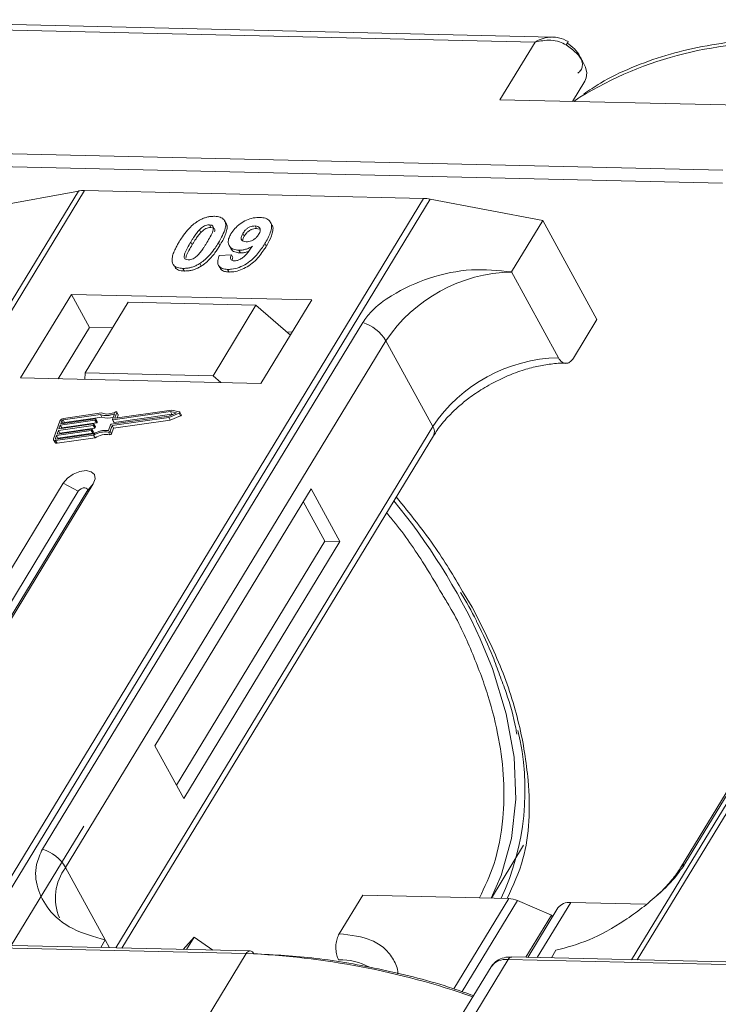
# Model space of a CAD drawing. Header units: millimetres. Extents: x -765 to 710, y 139 to 1172.
# Tile 50 of 76: x 89 to 123, y 1066 to 1113. Entities that reach past the tile are written whole.
import ezdxf

# ---------------------------------------------------------------- set-up
doc = ezdxf.new("R2010")
doc.units = ezdxf.units.MM

msp = doc.modelspace()

# ---------------------------------------------------------------- linework, layer by layer
at = {"color": 7, "linetype": 'Continuous', "lineweight": 15}
for p, q in [((78.441, 1112.801), (114.048, 1111.984)), ((114.876, 1112.223), (78.806, 1113.05)), ((114.048, 1111.984), (112.368, 1109.222)), ((115.836, 1109.142), (116.428, 1110.115)), ((112.368, 1109.222), (124.886, 1108.935)), ((123.019, 1105.866), (87.411, 1106.683)), ((87.397, 1106.061), (123.005, 1105.243)), ((92.211, 1104.864), (70.531, 1069.234)), ((70.8, 1069.228), (92.497, 1104.885)), ((87.834, 1104.059), (92.211, 1104.864)), ((92.497, 1104.885), (108.714, 1104.513)), ((108.714, 1104.513), (87.017, 1068.856)), ((87.35, 1068.849), (109.03, 1104.478)), ((109.03, 1104.478), (114.411, 1103.449)), ((99.271, 1103.315), (99.202, 1103.442)), ((101.458, 1103.25), (101.389, 1103.377)), ((112.917, 1100.994), (114.411, 1103.449)), ((114.411, 1103.449), (116.998, 1098.721)), ((140.338, 1103.76), (118.658, 1068.13)), ((118.927, 1068.124), (140.624, 1103.781)), ((98.001, 1103.011), (98.07, 1102.885)), ((98.473, 1103.245), (98.542, 1103.119)), ((100.727, 1103.069), (100.658, 1103.195)), ((100.727, 1103.069), (100.854, 1103.043)), ((97.579, 1102.421), (97.648, 1102.295)), ((100.073, 1102.836), (100.142, 1102.71)), ((98.971, 1102.259), (98.902, 1102.385)), ((99.418, 1102.256), (99.487, 1102.13)), ((99.884, 1102.032), (99.953, 1101.906)), ((101.194, 1102.23), (101.125, 1102.356)), ((98.943, 1101.777), (99.527, 1101.816)), ((99.527, 1101.816), (99.596, 1101.69)), ((96.784, 1101.305), (96.853, 1101.178)), ((97.209, 1101.167), (97.278, 1101.041)), ((98.015, 1101.402), (98.084, 1101.276)), ((98.907, 1101.312), (98.976, 1101.186)), ((99.342, 1101.119), (99.411, 1100.992)), ((115.159, 1096.896), (112.917, 1100.994)), ((91.871, 1099.921), (89.443, 1095.931)), ((103.364, 1099.657), (91.871, 1099.921)), ((91.871, 1099.921), (92.733, 1098.345)), ((100.936, 1095.667), (103.364, 1099.657)), ((94.593, 1099.547), (92.539, 1096.171)), ((100.699, 1099.407), (94.593, 1099.547)), ((98.645, 1096.031), (100.699, 1099.407)), ((100.699, 1099.407), (102.343, 1097.98)), ((115.877, 1096.88), (116.998, 1098.721)), ((105.805, 1098.585), (90.492, 1073.42)), ((92.733, 1098.345), (91.239, 1095.89)), ((93.846, 1098.319), (92.733, 1098.345)), ((91.599, 1072.543), (106.912, 1097.708)), ((102.43, 1098.122), (102.172, 1098.128)), ((109.154, 1093.611), (106.912, 1097.708)), ((136.313, 1097.694), (121, 1072.528)), ((121.214, 1072.715), (136.527, 1097.881)), ((89.443, 1095.931), (100.936, 1095.667)), ((92.539, 1096.171), (92.516, 1095.861)), ((98.645, 1096.031), (92.539, 1096.171)), ((99.013, 1095.711), (98.645, 1096.031)), ((96.657, 1094.395), (93.97, 1094.013)), ((97.044, 1094.312), (96.657, 1094.395)), ((91.366, 1093.744), (93.026, 1093.98)), ((93.263, 1094.182), (91.475, 1093.928)), ((91.475, 1093.928), (91.544, 1093.802)), ((93.317, 1094.257), (91.501, 1093.999)), ((91.544, 1093.802), (93.332, 1094.056)), ((93.043, 1093.966), (93.03, 1093.93)), ((93.099, 1093.804), (93.03, 1093.93)), ((93.112, 1093.849), (93.043, 1093.975)), ((93.112, 1093.839), (93.043, 1093.966)), ((93.332, 1094.056), (93.263, 1094.182)), ((93.777, 1093.716), (96.536, 1094.108)), ((93.82, 1093.655), (96.529, 1094.04)), ((93.836, 1093.944), (93.935, 1094.218)), ((93.837, 1093.934), (93.906, 1093.808)), ((96.612, 1094.321), (93.853, 1093.929)), ((93.922, 1093.803), (93.853, 1093.929)), ((93.922, 1093.803), (96.681, 1094.195)), ((93.954, 1094.028), (94.046, 1094.284)), ((93.961, 1094.013), (93.954, 1094.028)), ((94.114, 1094.176), (94.045, 1094.303)), ((94.046, 1094.284), (94.115, 1094.158)), ((94.068, 1094.027), (94.115, 1094.158)), ((96.529, 1094.04), (97.021, 1094.247)), ((96.598, 1093.914), (96.529, 1094.04)), ((96.536, 1094.108), (96.898, 1094.26)), ((96.598, 1093.914), (97.09, 1094.121)), ((96.898, 1094.26), (96.612, 1094.321)), ((96.681, 1094.195), (96.612, 1094.321)), ((96.681, 1094.195), (96.722, 1094.186)), ((97.021, 1094.247), (97.09, 1094.121)), ((97.129, 1094.176), (97.06, 1094.302)), ((91.325, 1093.873), (91.02, 1093.022)), ((91.188, 1093.248), (92.848, 1093.484)), ((92.912, 1093.661), (91.251, 1093.425)), ((91.277, 1093.496), (92.937, 1093.732)), ((91.341, 1093.673), (91.277, 1093.496)), ((91.32, 1093.299), (92.981, 1093.535)), ((93.001, 1093.909), (91.341, 1093.673)), ((91.409, 1093.547), (91.341, 1093.673)), ((91.417, 1093.886), (91.366, 1093.744)), ((91.397, 1093.513), (91.409, 1093.547)), ((91.409, 1093.547), (93.07, 1093.783)), ((91.485, 1093.761), (91.417, 1093.886)), ((92.864, 1093.469), (92.852, 1093.434)), ((92.933, 1093.352), (92.864, 1093.478)), ((92.864, 1093.469), (92.933, 1093.343)), ((92.981, 1093.535), (92.912, 1093.661)), ((92.954, 1093.717), (92.941, 1093.682)), ((93.01, 1093.556), (92.941, 1093.682)), ((93.022, 1093.6), (92.953, 1093.726)), ((93.023, 1093.591), (92.954, 1093.717)), ((93.07, 1093.783), (93.001, 1093.909)), ((93.01, 1093.556), (93.023, 1093.591)), ((93.099, 1093.804), (93.112, 1093.839)), ((93.649, 1093.421), (93.747, 1093.695)), ((93.721, 1093.381), (93.82, 1093.655)), ((93.79, 1093.255), (93.889, 1093.529)), ((93.889, 1093.529), (93.82, 1093.655)), ((93.889, 1093.529), (96.598, 1093.914)), ((109.154, 1093.611), (93.994, 1068.696)), ((91.162, 1093.177), (91.111, 1093.035)), ((91.111, 1093.035), (91.127, 1093.006)), ((91.119, 1092.935), (92.935, 1093.193)), ((91.144, 1093.006), (92.932, 1093.26)), ((92.822, 1093.413), (91.162, 1093.177)), ((91.231, 1093.051), (91.162, 1093.177)), ((91.251, 1093.425), (91.188, 1093.248)), ((91.188, 1092.809), (93.004, 1093.067)), ((91.219, 1093.017), (91.231, 1093.051)), ((91.231, 1093.051), (92.891, 1093.287)), ((91.32, 1093.299), (91.251, 1093.425)), ((91.308, 1093.265), (91.32, 1093.299)), ((92.891, 1093.287), (92.822, 1093.413)), ((92.921, 1093.308), (92.852, 1093.434)), ((92.921, 1093.308), (92.933, 1093.343)), ((93.004, 1093.067), (92.935, 1093.193)), ((93.644, 1093.34), (93.713, 1093.213)), ((93.79, 1093.255), (93.721, 1093.381)), ((94.291, 1068.689), (109.188, 1093.17)), ((91.021, 1092.967), (91.09, 1092.841)), ((91.188, 1092.809), (91.119, 1092.935)), ((91.483, 1090.905), (85.881, 1081.698)), ((87.318, 1081.665), (92.92, 1090.872)), ((91.483, 1090.905), (92.204, 1090.515)), ((92.92, 1090.872), (92.613, 1090.506)), ((103.336, 1090.633), (95.866, 1078.357)), ((104.715, 1088.112), (103.336, 1090.633)), ((92.204, 1090.515), (86.602, 1081.308)), ((87.061, 1081.382), (92.613, 1090.506)), ((103.997, 1088.128), (102.962, 1090.019)), ((96.901, 1076.466), (103.997, 1088.128)), ((97.245, 1075.836), (104.715, 1088.112)), ((104.715, 1088.112), (103.997, 1088.128)), ((111.041, 1084.977), (110.656, 1085.597)), ((95.866, 1078.357), (97.245, 1075.836)), ((92.472, 1074.514), (89.001, 1068.811)), ((111.962, 1071.074), (113.497, 1073.597)), ((91.599, 1072.543), (93.496, 1069.076)), ((104.682, 1069.374), (105.802, 1071.216)), ((105.802, 1071.216), (112.786, 1071.055)), ((112.786, 1071.055), (110.161, 1066.741)), ((113.205, 1070.957), (110.556, 1066.604)), ((113.205, 1070.957), (114.836, 1070.261)), ((115.137, 1070.604), (113.702, 1068.244)), ((114.148, 1068.234), (115.748, 1070.863)), ((119.324, 1070.781), (115.748, 1070.863)), ((113.609, 1068.246), (114.836, 1070.261)), ((114.88, 1070.18), (114.836, 1070.261)), ((64.629, 1069.241), (100.236, 1068.424)), ((100.419, 1068.549), (64.811, 1069.366)), ((93.496, 1069.076), (93.275, 1068.713)), ((93.496, 1069.076), (93.7, 1068.703)), ((97.222, 1068.622), (97.741, 1069.21)), ((97.381, 1068.618), (97.741, 1069.21)), ((97.741, 1069.21), (98.635, 1068.59)), ((114.824, 1068.218), (115.045, 1068.582)), ((100.236, 1068.424), (98.369, 1065.355)), ((110.888, 1065.068), (112.755, 1068.137)), ((112.755, 1068.137), (148.363, 1067.32)), ((148.546, 1067.444), (112.938, 1068.261)), ((111.942, 1067.791), (110.293, 1065.081))]:
    msp.add_line(p, q, dxfattribs=at)
at = {"color": 7, "linetype": 'Continuous', "lineweight": 15, "flags": 128}
for points in [[(116.428, 1110.115), (116.496, 1110.274), (116.516, 1110.518), (116.456, 1110.787), (116.32, 1111.068), (116.114, 1111.348), (115.848, 1111.612), (115.536, 1111.846)], [(116.189, 1109.341), (116.144, 1109.311), (115.9, 1109.141)], [(93.026, 1093.98), (93.031, 1093.98), (93.035, 1093.98), (93.038, 1093.979), (93.041, 1093.977), (93.042, 1093.975), (93.043, 1093.972), (93.044, 1093.969), (93.043, 1093.966)], [(93.853, 1093.929), (93.849, 1093.929), (93.845, 1093.929), (93.841, 1093.93), (93.839, 1093.932), (93.837, 1093.934), (93.836, 1093.937), (93.836, 1093.94), (93.836, 1093.944)], [(93.97, 1094.013), (93.966, 1094.013), (93.962, 1094.013), (93.958, 1094.014), (93.956, 1094.016), (93.954, 1094.018), (93.953, 1094.021), (93.953, 1094.024), (93.954, 1094.028)], [(93.992, 1094.307), (94.004, 1094.311), (94.015, 1094.313), (94.026, 1094.313), (94.035, 1094.311), (94.042, 1094.307), (94.046, 1094.301), (94.047, 1094.293), (94.046, 1094.284)], [(97.044, 1094.312), (97.054, 1094.309), (97.06, 1094.302), (97.062, 1094.294), (97.061, 1094.284), (97.055, 1094.273), (97.046, 1094.263), (97.034, 1094.254), (97.021, 1094.247)], [(97.09, 1094.121), (97.103, 1094.128), (97.115, 1094.137), (97.124, 1094.147), (97.13, 1094.158), (97.131, 1094.167), (97.129, 1094.176)], [(92.848, 1093.484), (92.852, 1093.484), (92.856, 1093.483), (92.86, 1093.482), (92.862, 1093.481), (92.864, 1093.478), (92.865, 1093.476), (92.865, 1093.472), (92.864, 1093.469)], [(92.937, 1093.732), (92.941, 1093.732), (92.945, 1093.732), (92.949, 1093.731), (92.951, 1093.729), (92.953, 1093.727), (92.954, 1093.724), (92.954, 1093.721), (92.954, 1093.717)], [(91.119, 1092.935), (91.093, 1092.933), (91.069, 1092.936), (91.049, 1092.942), (91.033, 1092.952), (91.022, 1092.966), (91.015, 1092.983), (91.015, 1093.002), (91.02, 1093.022)], [(91.111, 1093.035), (91.11, 1093.028), (91.11, 1093.022), (91.112, 1093.016), (91.116, 1093.012), (91.121, 1093.008), (91.128, 1093.006), (91.136, 1093.005), (91.144, 1093.006)], [(92.92, 1090.872), (93.008, 1091.108), (92.974, 1091.311), (92.822, 1091.45), (92.575, 1091.503), (92.272, 1091.462), (91.958, 1091.334), (91.681, 1091.139), (91.483, 1090.905)], [(92.613, 1090.506), (92.639, 1090.573), (92.629, 1090.631), (92.585, 1090.67), (92.515, 1090.685), (92.429, 1090.674), (92.339, 1090.638), (92.26, 1090.582), (92.204, 1090.515)], [(111.939, 1071.075), (112.428, 1072.161), (112.925, 1073.918), (113.133, 1075.805), (113.047, 1077.803), (112.671, 1079.888), (112.007, 1082.039), (111.42, 1083.471)]]:
    msp.add_lwpolyline(points, dxfattribs=at)
at = {"color": 7, "linetype": 'Continuous', "lineweight": 15}
for centre, radius, start, end in [((114.873, 1112.312), 0.81, 324.8839, 338.0058), ((125.458, 1094.159), 17.788, 86.5445, 121.4052), ((92.457, 1103.482), 1.404, 88.3644, 100.0749), ((108.662, 1102.591), 1.923, 78.9596, 88.4511), ((113.085, 1093.556), 7.439, 91.2925, 146.0732), ((105.162, 1096.636), 2.052, 31.4947, 71.765), ((115.327, 1089.459), 7.439, 91.2925, 146.0732), ((91.53, 1093.772), 0.229, 97.4207, 153.8527), ((91.485, 1093.853), 0.0762, 97.4207, 153.8527), ((92.996, 1093.947), 0.0381, 277.4207, 333.8527), ((93.554, 1095.041), 0.907, 251.2927, 294.8085), ((93.6, 1095.026), 0.819, 249.8549, 298.6145), ((93.614, 1094.858), 0.85, 250.6487, 287.8017), ((94.095, 1094.167), 0.0214, 336.1246, 26.8104), ((91.555, 1093.726), 0.0769, 97.5763, 152.4403), ((92.907, 1093.699), 0.0381, 277.4207, 333.8527), ((92.976, 1093.573), 0.0381, 277.4207, 333.8527), ((93.012, 1093.596), 0.011, 336.9348, 26.0002), ((93.065, 1093.821), 0.0381, 277.4207, 333.8527), ((93.102, 1093.844), 0.011, 336.9348, 26.0002), ((93.782, 1093.679), 0.0381, 97.4207, 153.8527), ((93.918, 1093.817), 0.0149, 216.6597, 287.1115), ((108.812, 1093.363), 0.422, 332.7392, 35.9387), ((92.818, 1093.45), 0.0381, 277.4207, 333.8527), ((92.886, 1093.324), 0.0381, 277.4207, 333.8527), ((93.535, 1092.254), 1.173, 84.4424, 120.9301), ((92.923, 1093.347), 0.011, 336.9348, 26.0002), ((93.478, 1092.356), 0.998, 80.3986, 122.9491), ((93.547, 1092.23), 0.998, 80.3986, 122.9491), ((93.655, 1093.412), 0.0736, 261.7629, 334.647), ((93.724, 1093.286), 0.0736, 261.7629, 334.647), ((91.162, 1092.894), 0.0892, 216.6597, 287.1115), ((83.784, 1070.762), 30.418, 24.6956, 39.3803), ((101.296, 1076.219), 12.266, 335.1495, 13.5408), ((89.849, 1071.47), 2.052, 31.4947, 71.765), ((93.545, 1071.08), 2.434, 143.0587, 202.974), ((121.412, 1072.271), 0.486, 114.0436, 148.1804), ((112.736, 1069.902), 1.154, 66.0507, 87.522), ((115.668, 1070.204), 0.664, 83.0653, 142.99), ((100.436, 1068.328), 0.221, 94.3757, 154.3004), ((100.395, 1068.333), 0.217, 22.384, 83.6695), ((98.733, 1031.11), 37.344, 70.7099, 87.6924), ((104.699, 1065.066), 3.065, 62.2208, 90.8537), ((112.631, 1067.299), 0.847, 81.5639, 144.4913), ((112.955, 1068.041), 0.221, 94.3757, 154.3004)]:
    msp.add_arc(centre, radius, start, end, dxfattribs=at)
for points, knots in [([(114.048, 1111.984), (114.175, 1112.051), (114.427, 1112.185), (114.701, 1112.21), (114.838, 1112.223)], [0, 0, 0, 0, 0.5004556, 1, 1, 1, 1]), ([(115.536, 1111.846), (115.432, 1111.901), (115.202, 1112.021), (114.68, 1112.105), (114.296, 1112.031), (114.048, 1111.984)], [0, 0, 0, 0, 0.227063, 0.501587, 1, 1, 1, 1]), ([(115.624, 1112.009), (115.475, 1112.082), (115.237, 1112.2), (114.975, 1112.217), (114.877, 1112.223)], [0, 0, 0, 0, 0.623477, 1, 1, 1, 1]), ([(126.822, 1112.147), (126.481, 1112.155), (125.467, 1112.179), (123.863, 1112.059), (122.02, 1111.792), (120.277, 1111.366), (118.652, 1110.78), (117.338, 1110.162), (116.636, 1109.678), (116.376, 1109.499)], [0, 0, 0, 0, 0.082192, 0.244094, 0.406946, 0.570776, 0.735755, 0.902211, 1, 1, 1, 1]), ([(116.086, 1110.498), (116.14, 1110.541), (116.25, 1110.63), (116.315, 1110.83), (116.304, 1111.062), (116.227, 1111.23), (116.189, 1111.312)], [0, 0, 0, 0, 0.245513, 0.5, 0.754487, 1, 1, 1, 1]), ([(97.026, 1102.433), (97.078, 1102.515), (97.195, 1102.701), (97.444, 1103.025), (97.703, 1103.282), (97.894, 1103.406), (97.915, 1103.42)], [0, 0, 0, 0, 0.2367308, 0.5375555, 0.9496679, 1, 1, 1, 1]), ([(97.915, 1103.42), (97.966, 1103.45), (98.068, 1103.511), (98.233, 1103.579), (98.399, 1103.627), (98.535, 1103.648), (98.642, 1103.654), (98.695, 1103.654), (98.722, 1103.654)], [0, 0, 0, 0, 0.193776, 0.3936, 0.587864, 0.788908, 0.894169, 1, 1, 1, 1]), ([(98.722, 1103.654), (98.815, 1103.646), (99.003, 1103.629), (99.182, 1103.501), (99.267, 1103.316), (99.224, 1102.944), (99.039, 1102.622), (98.902, 1102.385)], [0, 0, 0, 0, 0.147566, 0.296688, 0.431278, 0.580404, 1, 1, 1, 1]), ([(99.505, 1102.824), (99.561, 1102.907), (99.673, 1103.072), (99.935, 1103.302), (100.247, 1103.48), (100.586, 1103.593), (100.79, 1103.6), (100.896, 1103.604)], [0, 0, 0, 0, 0.197927, 0.397728, 0.597413, 0.790584, 1, 1, 1, 1]), ([(100.896, 1103.604), (100.989, 1103.596), (101.177, 1103.578), (101.36, 1103.448), (101.455, 1103.256), (101.428, 1102.923), (101.277, 1102.61), (101.147, 1102.392), (101.125, 1102.356)], [0, 0, 0, 0, 0.148288, 0.297745, 0.443713, 0.607791, 0.934708, 1, 1, 1, 1]), ([(97.579, 1102.421), (97.604, 1102.462), (97.655, 1102.543), (97.726, 1102.654), (97.794, 1102.753), (97.857, 1102.84), (97.923, 1102.927), (97.975, 1102.983), (98.001, 1103.011)], [0, 0, 0, 0, 0.205942, 0.411959, 0.558149, 0.704502, 0.851801, 1, 1, 1, 1]), ([(97.648, 1102.295), (97.673, 1102.336), (97.724, 1102.417), (97.795, 1102.528), (97.863, 1102.627), (97.926, 1102.714), (97.992, 1102.8), (98.044, 1102.857), (98.07, 1102.885)], [0, 0, 0, 0, 0.205942, 0.411959, 0.558149, 0.704502, 0.851801, 1, 1, 1, 1]), ([(98.001, 1103.011), (98.044, 1103.054), (98.113, 1103.122), (98.238, 1103.197), (98.351, 1103.236), (98.429, 1103.244), (98.468, 1103.245), (98.473, 1103.245)], [0, 0, 0, 0, 0.334804, 0.542561, 0.750382, 0.970721, 1, 1, 1, 1]), ([(98.07, 1102.885), (98.113, 1102.927), (98.182, 1102.996), (98.307, 1103.071), (98.42, 1103.11), (98.497, 1103.118), (98.537, 1103.119), (98.542, 1103.119)], [0, 0, 0, 0, 0.334804, 0.542561, 0.750382, 0.970721, 1, 1, 1, 1]), ([(98.473, 1103.245), (98.511, 1103.241), (98.581, 1103.233), (98.647, 1103.184), (98.673, 1103.091), (98.64, 1102.921), (98.517, 1102.68), (98.408, 1102.496), (98.353, 1102.403)], [0, 0, 0, 0, 0.1046136, 0.1888141, 0.2735119, 0.444127, 0.7194809, 1, 1, 1, 1]), ([(98.542, 1103.119), (98.581, 1103.115), (98.651, 1103.107), (98.715, 1103.057), (98.739, 1102.99), (98.726, 1102.936), (98.72, 1102.91)], [0, 0, 0, 0, 0.293658, 0.530016, 0.767769, 1, 1, 1, 1]), ([(98.971, 1102.259), (99.019, 1102.341), (99.17, 1102.597), (99.314, 1102.934), (99.337, 1103.212), (99.275, 1103.288), (99.258, 1103.308)], [0, 0, 0, 0, 0.220552, 0.687786, 0.91457, 1, 1, 1, 1]), ([(100.073, 1102.836), (100.108, 1102.889), (100.164, 1102.974), (100.285, 1103.082), (100.403, 1103.146), (100.533, 1103.189), (100.613, 1103.193), (100.658, 1103.195)], [0, 0, 0, 0, 0.29132, 0.465539, 0.641632, 0.798664, 1, 1, 1, 1]), ([(100.142, 1102.71), (100.177, 1102.763), (100.233, 1102.848), (100.354, 1102.956), (100.472, 1103.02), (100.602, 1103.063), (100.682, 1103.067), (100.727, 1103.069)], [0, 0, 0, 0, 0.29132, 0.465539, 0.641632, 0.798664, 1, 1, 1, 1]), ([(100.658, 1103.195), (100.704, 1103.189), (100.797, 1103.178), (100.879, 1103.104), (100.912, 1103.005), (100.885, 1102.891), (100.844, 1102.817), (100.825, 1102.783)], [0, 0, 0, 0, 0.207955, 0.420406, 0.62732, 0.827707, 1, 1, 1, 1]), ([(101.194, 1102.23), (101.242, 1102.312), (101.387, 1102.559), (101.515, 1102.893), (101.523, 1103.157), (101.46, 1103.229), (101.447, 1103.244)], [0, 0, 0, 0, 0.227122, 0.68486, 0.934898, 1, 1, 1, 1]), ([(96.705, 1101.435), (96.697, 1101.469), (96.681, 1101.537), (96.692, 1101.685), (96.741, 1101.875), (96.832, 1102.083), (96.929, 1102.27), (96.994, 1102.379), (97.026, 1102.433)], [0, 0, 0, 0, 0.118441, 0.239346, 0.459593, 0.684925, 0.84224, 1, 1, 1, 1]), ([(97.458, 1101.577), (97.412, 1101.583), (97.337, 1101.593), (97.278, 1101.649), (97.26, 1101.744), (97.296, 1101.914), (97.421, 1102.154), (97.526, 1102.331), (97.579, 1102.421)], [0, 0, 0, 0, 0.12537, 0.20229, 0.279179, 0.464758, 0.730582, 1, 1, 1, 1]), ([(98.353, 1102.403), (98.327, 1102.362), (98.277, 1102.28), (98.205, 1102.169), (98.137, 1102.07), (98.074, 1101.983), (98.007, 1101.896), (97.956, 1101.839), (97.929, 1101.81)], [0, 0, 0, 0, 0.20527, 0.410616, 0.55715, 0.703844, 0.851471, 1, 1, 1, 1]), ([(99.884, 1102.032), (99.791, 1102.041), (99.605, 1102.061), (99.434, 1102.2), (99.356, 1102.392), (99.389, 1102.612), (99.47, 1102.76), (99.505, 1102.824)], [0, 0, 0, 0, 0.210189, 0.421773, 0.623603, 0.837034, 1, 1, 1, 1]), ([(100.226, 1102.439), (100.18, 1102.443), (100.093, 1102.452), (100.011, 1102.512), (99.98, 1102.595), (100.001, 1102.707), (100.046, 1102.788), (100.073, 1102.836)], [0, 0, 0, 0, 0.213937, 0.398075, 0.583091, 0.751666, 1, 1, 1, 1]), ([(100.059, 1102.488), (100.062, 1102.514), (100.069, 1102.585), (100.113, 1102.661), (100.142, 1102.71)], [0, 0, 0, 0, 0.366323, 1, 1, 1, 1]), ([(100.825, 1102.783), (100.792, 1102.734), (100.737, 1102.653), (100.612, 1102.551), (100.484, 1102.485), (100.349, 1102.443), (100.267, 1102.44), (100.226, 1102.439)], [0, 0, 0, 0, 0.267394, 0.447214, 0.627122, 0.813065, 1, 1, 1, 1]), ([(97.35, 1101.662), (97.355, 1101.696), (97.369, 1101.812), (97.493, 1102.029), (97.596, 1102.206), (97.648, 1102.295)], [0, 0, 0, 0, 0.166989, 0.580698, 1, 1, 1, 1]), ([(98.902, 1102.385), (98.851, 1102.303), (98.734, 1102.117), (98.489, 1101.8), (98.233, 1101.545), (98.043, 1101.42), (98.015, 1101.402)], [0, 0, 0, 0, 0.237281, 0.538591, 0.932677, 1, 1, 1, 1]), ([(98.084, 1101.276), (98.133, 1101.308), (98.231, 1101.374), (98.393, 1101.513), (98.566, 1101.692), (98.727, 1101.893), (98.861, 1102.083), (98.934, 1102.2), (98.971, 1102.259)], [0, 0, 0, 0, 0.118595, 0.239509, 0.447458, 0.659935, 0.829685, 1, 1, 1, 1]), ([(101.125, 1102.356), (101.073, 1102.274), (100.917, 1102.028), (100.644, 1101.688), (100.255, 1101.381), (99.893, 1101.201), (99.575, 1101.122), (99.404, 1101.119), (99.342, 1101.119)], [0, 0, 0, 0, 0.142337, 0.429127, 0.589943, 0.751205, 0.909895, 1, 1, 1, 1]), ([(99.411, 1100.992), (99.511, 1100.996), (99.713, 1101.004), (100.048, 1101.113), (100.378, 1101.291), (100.755, 1101.606), (101.009, 1101.935), (101.156, 1102.17), (101.194, 1102.23)], [0, 0, 0, 0, 0.14324, 0.28761, 0.430449, 0.591135, 0.89544, 1, 1, 1, 1]), ([(99.499, 1102.136), (99.512, 1102.107), (99.554, 1102.012), (99.716, 1101.926), (99.883, 1101.912), (99.953, 1101.906)], [0, 0, 0, 0, 0.20752, 0.66568, 1, 1, 1, 1]), ([(99.661, 1101.526), (99.702, 1101.529), (99.784, 1101.534), (99.93, 1101.592), (100.095, 1101.694), (100.309, 1101.914), (100.439, 1102.099), (100.528, 1102.225)], [0, 0, 0, 0, 0.112015, 0.224355, 0.367768, 0.565827, 1, 1, 1, 1]), ([(100.528, 1102.225), (100.477, 1102.196), (100.372, 1102.137), (100.234, 1102.085), (100.123, 1102.055), (100.042, 1102.04), (99.962, 1102.032), (99.91, 1102.032), (99.884, 1102.032)], [0, 0, 0, 0, 0.243491, 0.496266, 0.61821, 0.741704, 0.870158, 1, 1, 1, 1]), ([(99.953, 1101.906), (100.002, 1101.907), (100.103, 1101.909), (100.235, 1101.938), (100.313, 1101.965), (100.335, 1101.973)], [0, 0, 0, 0, 0.409454, 0.83528, 1, 1, 1, 1]), ([(97.929, 1101.81), (97.887, 1101.768), (97.818, 1101.7), (97.694, 1101.625), (97.582, 1101.587), (97.504, 1101.577), (97.464, 1101.577), (97.458, 1101.577)], [0, 0, 0, 0, 0.333678, 0.540413, 0.747264, 0.961209, 1, 1, 1, 1]), ([(99.342, 1101.119), (99.248, 1101.128), (99.079, 1101.144), (98.922, 1101.261), (98.852, 1101.437), (98.881, 1101.621), (98.93, 1101.744), (98.943, 1101.777)], [0, 0, 0, 0, 0.242788, 0.438865, 0.634801, 0.900936, 1, 1, 1, 1]), ([(99.527, 1101.816), (99.507, 1101.767), (99.476, 1101.691), (99.487, 1101.602), (99.533, 1101.552), (99.597, 1101.53), (99.644, 1101.527), (99.661, 1101.526)], [0, 0, 0, 0, 0.344714, 0.529059, 0.714209, 0.892196, 1, 1, 1, 1]), ([(99.557, 1101.549), (99.559, 1101.575), (99.563, 1101.62), (99.586, 1101.669), (99.596, 1101.69)], [0, 0, 0, 0, 0.569737, 1, 1, 1, 1]), ([(97.209, 1101.167), (97.161, 1101.17), (97.066, 1101.175), (96.94, 1101.205), (96.833, 1101.256), (96.766, 1101.319), (96.725, 1101.381), (96.712, 1101.417), (96.705, 1101.435)], [0, 0, 0, 0, 0.192635, 0.388697, 0.582015, 0.783044, 0.890959, 1, 1, 1, 1]), ([(96.856, 1101.181), (96.868, 1101.167), (96.904, 1101.128), (96.995, 1101.085), (97.101, 1101.057), (97.198, 1101.045), (97.251, 1101.043), (97.278, 1101.041)], [0, 0, 0, 0, 0.1439251, 0.4158521, 0.6974827, 0.848301, 1, 1, 1, 1]), ([(98.015, 1101.402), (97.965, 1101.372), (97.862, 1101.311), (97.697, 1101.242), (97.531, 1101.195), (97.395, 1101.174), (97.288, 1101.167), (97.235, 1101.167), (97.209, 1101.167)], [0, 0, 0, 0, 0.193769, 0.393564, 0.587886, 0.789131, 0.894283, 1, 1, 1, 1]), ([(97.278, 1101.041), (97.326, 1101.042), (97.425, 1101.042), (97.583, 1101.065), (97.749, 1101.11), (97.889, 1101.167), (98.001, 1101.225), (98.057, 1101.259), (98.084, 1101.276)], [0, 0, 0, 0, 0.193594, 0.390501, 0.584817, 0.78683, 0.892868, 1, 1, 1, 1]), ([(98.98, 1101.188), (99.015, 1101.14), (99.085, 1101.048), (99.258, 1101.001), (99.372, 1100.995), (99.411, 1100.992)], [0, 0, 0, 0, 0.4158523, 0.8021376, 1, 1, 1, 1]), ([(112.917, 1100.994), (112.287, 1101.062), (111.025, 1101.198), (108.979, 1100.775), (107.345, 1100.025), (106.282, 1099.239), (105.934, 1098.762), (105.805, 1098.585)], [0, 0, 0, 0, 0.249096, 0.498243, 0.745205, 0.90541, 1, 1, 1, 1]), ([(115.877, 1096.88), (115.832, 1096.817), (115.74, 1096.693), (115.569, 1096.618), (115.397, 1096.639), (115.255, 1096.743), (115.186, 1096.853), (115.159, 1096.896)], [0, 0, 0, 0, 0.2146939, 0.4293877, 0.6440816, 0.8587754, 1, 1, 1, 1]), ([(111.942, 1095.645), (112.293, 1095.821), (112.785, 1096.068), (113.523, 1096.326), (114.137, 1096.497), (114.819, 1096.606), (115.286, 1096.647), (115.494, 1096.629), (115.509, 1096.627)], [0, 0, 0, 0, 0.288391, 0.40474, 0.594322, 0.785544, 0.984773, 1, 1, 1, 1]), ([(109.203, 1093.172), (109.252, 1093.257), (109.423, 1093.557), (109.83, 1094.035), (110.357, 1094.549), (110.912, 1094.998), (111.438, 1095.359), (111.807, 1095.569), (111.942, 1095.645)], [0, 0, 0, 0, 0.097286, 0.340622, 0.525469, 0.686972, 0.885597, 1, 1, 1, 1]), ([(110.656, 1085.597), (110.229, 1086.327), (109.312, 1087.893), (108.071, 1089.427), (107.408, 1090.246)], [0, 0, 0, 0, 0.466038, 1, 1, 1, 1]), ([(106.948, 1089.489), (107.019, 1089.404), (107.665, 1088.639), (108.582, 1087.328), (109.304, 1086.105), (109.613, 1085.582)], [0, 0, 0, 0, 0.06598, 0.600586, 1, 1, 1, 1]), ([(109.613, 1085.582), (109.731, 1085.39), (110.29, 1084.482), (111.039, 1082.861), (111.84, 1080.746), (112.344, 1078.697), (112.583, 1076.731), (112.536, 1074.702), (112.194, 1072.778), (111.633, 1071.606), (111.385, 1071.088)], [0, 0, 0, 0, 0.035913, 0.169774, 0.303613, 0.437474, 0.568525, 0.699596, 0.867234, 1, 1, 1, 1]), ([(110.487, 1085.677), (110.751, 1085.234), (111.041, 1084.747), (111.262, 1084.265), (111.282, 1084.221)], [0, 0, 0, 0, 0.909028, 1, 1, 1, 1]), ([(112.711, 1071.057), (112.995, 1071.674), (113.768, 1073.348), (113.844, 1076.232), (113.349, 1079.365), (112.467, 1082.151), (111.514, 1084.038), (111.041, 1084.977)], [0, 0, 0, 0, 0.16364, 0.444056, 0.631093, 0.816546, 1, 1, 1, 1]), ([(111.282, 1084.221), (111.547, 1083.684), (111.958, 1082.849), (112.246, 1082.032), (112.349, 1081.741)], [0, 0, 0, 0, 0.643751, 1, 1, 1, 1]), ([(112.349, 1081.741), (112.456, 1081.458), (112.783, 1080.598), (113.05, 1079.65), (113.154, 1079.006), (113.17, 1078.91)], [0, 0, 0, 0, 0.293468, 0.894473, 1, 1, 1, 1]), ([(90.492, 1073.42), (90.38, 1073.173), (90.095, 1072.544), (90.205, 1071.526), (90.762, 1070.451), (91.853, 1069.532), (92.95, 1069.228), (93.496, 1069.076)], [0, 0, 0, 0, 0.125713, 0.321276, 0.524466, 0.763484, 1, 1, 1, 1]), ([(115.045, 1068.582), (115.564, 1068.719), (116.6, 1068.993), (118.347, 1069.963), (119.785, 1071.072), (120.75, 1072.037), (121.088, 1072.531), (121.214, 1072.715)], [0, 0, 0, 0, 0.249096, 0.498243, 0.745205, 0.90541, 1, 1, 1, 1]), ([(120.998, 1072.528), (120.994, 1072.521), (120.9, 1072.338), (120.586, 1071.935), (120.185, 1071.477), (119.892, 1071.221), (119.813, 1071.153)], [0, 0, 0, 0, 0.014876, 0.423831, 0.846052, 1, 1, 1, 1]), ([(104.682, 1069.374), (104.643, 1069.298), (104.567, 1069.146), (104.515, 1068.854), (104.518, 1068.555), (104.57, 1068.304), (104.629, 1068.18), (104.653, 1068.13)], [0, 0, 0, 0, 0.2146939, 0.4293877, 0.6440816, 0.8587754, 1, 1, 1, 1]), ([(107.49, 1067.452), (107.49, 1067.461), (107.492, 1067.717), (107.292, 1068.145), (106.879, 1068.684), (106.088, 1069.204), (105.236, 1069.307), (104.682, 1069.374)], [0, 0, 0, 0, 0.0071968, 0.214106, 0.4210151, 0.6236246, 1, 1, 1, 1]), ([(111.104, 1066.414), (110.776, 1066.53), (109.315, 1067.048), (106.773, 1067.681), (103.566, 1068.261), (101.576, 1068.365), (100.596, 1068.416)], [0, 0, 0, 0, 0.090349, 0.402271, 0.705699, 1, 1, 1, 1]), ([(112.94, 1068.253), (112.907, 1068.256), (112.743, 1068.272), (112.468, 1068.209), (112.147, 1068.064), (112.021, 1067.88), (111.966, 1067.8)], [0, 0, 0, 0, 0.08143, 0.401293, 0.739704, 1, 1, 1, 1])]:
    msp.add_open_spline(points, degree=3, knots=knots, dxfattribs=at)
msp.add_open_spline([(115.57, 1111.949), (115.7, 1111.853), (115.96, 1111.662), (116.113, 1111.429), (116.189, 1111.312)], degree=3, dxfattribs=at)

doc.saveas('drawing.dxf')
